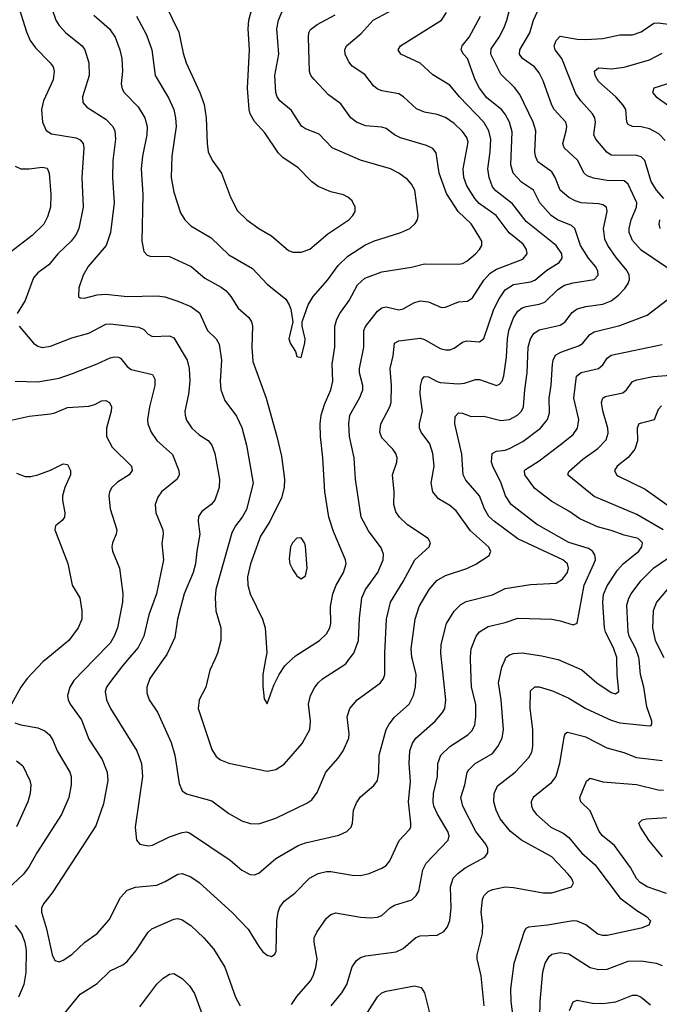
# Model space of a CAD drawing. Header units: inches. Extents: x 501419 to 657765, y 482282 to 547532.
# Tile 172 of 225: x 585425 to 588436, y 528377 to 533013. Entities that reach past the tile are written whole.
import ezdxf

# ---------------------------------------------------------------- set-up
doc = ezdxf.new("R2010")
doc.units = ezdxf.units.IN
doc.header["$MEASUREMENT"] = 0
doc.layers.add('A5582', color=7, linetype='Continuous')
doc.layers.add('A5583', color=7, linetype='Continuous')

msp = doc.modelspace()

# ---------------------------------------------------------------- linework, layer by layer
at = {"layer": 'A5582', "color": 6}
for points, elevation in [([(585547.1, 530000), (585535, 529990), (585459.9, 529910), (585430.9, 529870), (585385.5, 529790)], 3600), ([(585775.2, 530000), (585679.3, 529900.7), (585660.7, 529870), (585649.8, 529830), (585652.3, 529810), (585661.8, 529790), (585715.8, 529715.8), (585750, 529624.5), (585812.9, 529530), (585836.4, 529470), (585840.1, 529430), (585819.7, 529320.3), (585782.8, 529217.2), (585578, 528901.9), (585537.5, 528850), (585528.1, 528830), (585527.1, 528810), (585551.4, 528731.4), (585577.2, 528610), (585590, 528582.5), (585610, 528576), (585630, 528584), (585670, 528611.5), (585730.8, 528670), (585790, 528710.5), (585846, 528774), (585899.9, 528880.1), (585930, 528914.1), (585970, 528927.9), (586070, 528938.1), (586110, 528955), (586170, 528989), (586190, 528992.5), (586230, 528977.3), (586270, 528950.7), (586426.9, 528806.9), (586501.1, 528730), (586550, 528648.5), (586570, 528623.1), (586590, 528607.8), (586610, 528602.3), (586626.7, 528613.3), (586632.6, 528627.4), (586636, 528770), (586640.9, 528810), (586650, 528833.7), (586670, 528862.1), (586719.9, 528900.1), (586788.5, 528970), (586830, 528992.4), (586870, 529001.7), (586890, 529001.8), (586990, 528984.1), (587030, 528983.5), (587070, 528992.8), (587130, 529017.6), (587150, 529030.4), (587167.5, 529052.5), (587211.3, 529148.7), (587260.4, 529199.6), (587265.8, 529210), (587266.7, 529230), (587255.1, 529330), (587265.4, 529425.4), (587258.4, 529510), (587262.1, 529570), (587274.2, 529605.8), (587289.6, 529630.4), (587381.2, 529710), (587415.7, 529750), (587426.3, 529770), (587430.5, 529810), (587410.4, 530000)], 3700), ([(585934.2, 530000), (585908.6, 529970), (585848.1, 529890), (585834.2, 529870), (585827.1, 529850), (585833.9, 529810), (585851.9, 529770), (585976.2, 529570), (585998.5, 529510), (586003.7, 529450), (585969.1, 529210), (585974.3, 529150), (585990.3, 529130.3), (586030, 529123.1), (586050, 529126.5), (586130, 529165.6), (586190, 529186), (586210, 529188), (586224.1, 529184.1), (586415.3, 529055.3), (586470, 529008), (586510, 528987.5), (586530, 528986.4), (586550, 528994.4), (586630, 529063.7), (586736, 529124), (586770, 529137.1), (586927.6, 529172.4), (586964.7, 529190), (586984.6, 529210), (586991.1, 529230), (586996.3, 529290), (587010, 529325.1), (587030, 529353.1), (587092.5, 529407.5), (587109, 529431), (587115.9, 529470), (587116.6, 529550), (587150.1, 529670), (587164, 529696), (587190, 529728.3), (587258.8, 529790), (587278.9, 529830), (587288, 529872), (587290.9, 529930), (587274, 530000)], 3800), ([(586100.5, 530000), (586036.8, 529910), (586023.1, 529870), (586023.6, 529843.6), (586033.9, 529810), (586072.9, 529752.9), (586138.3, 529610), (586154.6, 529550), (586175.6, 529415.6), (586190, 529381.4), (586210, 529368), (586330, 529335.1), (586410, 529275.6), (586470, 529241.3), (586510, 529227.7), (586550, 529225.8), (586630, 529253.8), (586776.9, 529323.1), (586800.8, 529339.2), (586825.3, 529374.7), (586865.6, 529470), (586923.9, 529536.1), (586947.7, 529570), (586974.3, 529630), (586975.8, 529650), (586965.8, 529730), (586978.5, 529770), (587013.5, 529810), (587123.5, 529890), (587137.5, 529910), (587144.4, 529930), (587143.9, 530000)], 3900), ([(586342.9, 530000), (586320.6, 529950), (586301, 529870), (586270.5, 529809.5), (586265.1, 529770), (586330, 529576.6), (586350, 529543.7), (586370, 529527.9), (586410, 529512), (586590, 529473.7), (586630, 529482.9), (586670, 529506.9), (586754.8, 529605.2), (586790.1, 529670), (586793.4, 529710), (586784, 529790), (586794.3, 529830), (586812.8, 529867.2), (586829.4, 529890.6), (586850.3, 529909.7), (586959.6, 529980.4), (586974.9, 530000)], 4000), ([(586582.1, 530000), (586570.1, 529930.1), (586570, 529874), (586575.1, 529815.1), (586590, 529790.7), (586620.7, 529879.3), (586645.9, 529930), (586673.5, 529970), (586704.9, 530000)], 4100), ([(586704.5, 528375.5), (586730, 528413.1), (586793.2, 528486.8), (586806.8, 528510), (586819.6, 528550), (586825.6, 528590), (586811.3, 528670), (586811.6, 528690), (586823.3, 528716.6), (586870, 528781.9), (586890, 528799.1), (586913.3, 528806.7), (587030, 528787.4), (587076.4, 528783.6), (587110, 528786.3), (587130, 528795), (587168.6, 528831.4), (587190, 528844.1), (587270.8, 528869.2), (587291.8, 528888.2), (587303.4, 528910), (587323.2, 529010), (587338.4, 529041.6), (587442.7, 529150), (587446.4, 529170), (587440.5, 529190), (587391.5, 529271.5), (587375.2, 529310), (587370.8, 529330), (587373.2, 529370), (587392.5, 529450), (587392.6, 529510), (587407.2, 529550), (587450.6, 529590), (587535.3, 529644.7), (587554.4, 529665.6), (587567.3, 529692.7), (587572.8, 529730), (587572.4, 529790), (587551.9, 529870), (587547.9, 530000)], 3600), ([(586890.7, 528369.3), (586940.8, 528430), (586965, 528470), (586990, 528553.5), (587010, 528583.1), (587030, 528597.2), (587055.1, 528604.9), (587196.7, 528623.3), (587230, 528638.7), (587290, 528691.1), (587310, 528698.3), (587390, 528702.8), (587421.2, 528718.8), (587438.4, 528741.6), (587450, 528772), (587455.8, 528830), (587452.8, 528930), (587466, 528970), (587487.3, 528992.7), (587521.5, 529018.5), (587615.4, 529070), (587629.2, 529090), (587628.1, 529110), (587618.6, 529130), (587572.9, 529190), (587511.7, 529310), (587501.9, 529350), (587520.9, 529410), (587532, 529468), (587539, 529481), (587569.9, 529510.1), (587650, 529556.8), (587676.4, 529590), (587696.5, 529630), (587702.9, 529670), (587690.9, 529810), (587678.3, 529890), (587695.4, 529964.6), (587709.9, 530000)], 3500), ([(587612.1, 528370), (587598.1, 528510), (587579.1, 528590), (587578.3, 528610), (587603.7, 528710), (587604.8, 528750), (587597.8, 528810), (587603.7, 528870), (587610, 528887.5), (587630, 528907.7), (587650, 528917.3), (587710, 528929.1), (587750, 528927.2), (587890, 528900.9), (587930, 528901.2), (588022.9, 528930), (588032, 528948), (588022.8, 528970), (588007.4, 528990), (587930, 529070.4), (587786.5, 529150), (587734.9, 529190), (587687.3, 529250), (587668.4, 529290), (587656.6, 529330), (587658.3, 529370), (587675, 529405), (587757.7, 529470), (587822, 529538), (587836, 529564), (587840.4, 529590), (587841.4, 529670), (587828.8, 529770), (587830, 529853), (587850, 529871.7), (587870, 529870.8), (587932.9, 529852.9), (588010, 529818.3), (588090, 529768.9), (588210, 529714.8), (588250, 529702.2), (588390, 529688.3), (588397.1, 529690), (588400.8, 529699.2), (588401.6, 529710), (588376.7, 529776.7), (588363.8, 529870), (588347.8, 529930), (588340.8, 530000)], 3400), ([(587958.6, 530000), (587959.7, 529999.7), (588071.2, 529951.2), (588141.8, 529890), (588210, 529844.9), (588230, 529838.6), (588244.9, 529850), (588237.6, 529930), (588236.5, 530000)], 3500), ([(585402.1, 529702.1), (585430, 529692.5), (585510, 529679.1), (585543.9, 529663.9), (585565.7, 529645.7), (585581, 529621), (585601.5, 529570), (585660.3, 529470), (585666.9, 529450), (585667.6, 529410), (585655.6, 529350), (585621.2, 529270), (585505, 529090), (585470, 529025.6), (585442.4, 528990), (585343.7, 528896.3)], 3600), ([(588450, 529523), (588330, 529537.4), (588270, 529560.1), (588190, 529582.6), (588090, 529634.1), (588004.3, 529655.7), (587990.8, 529649.2), (587986, 529634), (587966.1, 529510), (587949.6, 529450), (587923.8, 529416.2), (587842.9, 529350), (587832.9, 529330), (587833.8, 529310), (587842.4, 529290), (587858.4, 529270), (587926.1, 529210), (587982.7, 529182.7), (588010, 529161.8), (588069.3, 529089.3), (588133.7, 529033.7), (588250, 528878.3), (588330, 528818.2), (588375.5, 528790), (588395.3, 528770), (588386, 528750), (588350, 528734.6), (588190, 528700.6), (588170, 528700.4), (588146.8, 528706.8), (588090, 528750.8), (588050, 528768.5), (588030, 528769.5), (587910, 528749.4), (587819.5, 528740.5), (587806.9, 528733.1), (587800.4, 528719.6), (587750.7, 528569.3), (587736.1, 528450), (587736.7, 528390), (587772.9, 528112.9)], 3300), ([(585410, 529523.6), (585439, 529499), (585473.2, 529430), (585477.8, 529410), (585474.6, 529370), (585462.7, 529330), (585410, 529212.6)], 3500), ([(588470, 528898.8), (588378.2, 528930), (588346.2, 528950), (588328.8, 528968.8), (588300.7, 529020.7), (588224.5, 529124.5), (588169.1, 529170), (588152.7, 529190), (588110, 529288.1), (588065.9, 529330), (588061.3, 529350), (588092.7, 529427.3), (588110, 529441.2), (588170, 529424.6), (588328, 529412), (588430, 529386.2), (588455.3, 529384.7)], 3200), ([(588450.9, 529070.9), (588386.3, 529150), (588347.7, 529210), (588340.1, 529230), (588355.2, 529244.8), (588376.3, 529250), (588570, 529263.1)], 3100), ([(585613.6, 528306.4), (585710, 528424), (585790, 528474.9), (585850, 528534.9), (585910, 528562.2), (585930, 528578.1), (585970.8, 528629.2), (586030, 528716.4), (586047.4, 528732.6), (586150, 528778.1), (586170, 528780.2), (586190, 528774), (586230, 528747.8), (586292.1, 528690), (586337.6, 528637.6), (586391.2, 528551.1), (586440.8, 528410), (586462.3, 528370)], 3600), ([(585403, 528750), (585433, 528710), (585449.5, 528670), (585455.6, 528630), (585453.5, 528526.5), (585444.3, 528470), (585419.7, 528410)], 3600), ([(587873.2, 528310), (587874.9, 528390), (587887.1, 528530), (587898.3, 528570), (587917.6, 528602.4), (587930, 528612.3), (587970, 528620.6), (588010, 528613.9), (588109.9, 528550.1), (588150, 528540.1), (588190, 528542.2), (588290, 528580.2), (588350, 528581), (588421.7, 528570), (588450, 528559.2)], 3200), ([(585990, 528364.7), (586070, 528471.1), (586099.9, 528499.9), (586130, 528519.2), (586150, 528521.1), (586190, 528498.7), (586223.7, 528463.7), (586248.1, 528428.1), (586322.7, 528222.7)], 3500), ([(587062, 528338), (587110, 528412.5), (587129.6, 528430.4), (587150, 528439.3), (587282.9, 528462.9), (587315.5, 528455.5), (587330.4, 528430.4), (587355, 528330)], 3400), ([(588012.9, 528347.1), (588030, 528387.9), (588050, 528396.9), (588121.5, 528381.5), (588170, 528381.1), (588231.7, 528388.4), (588310, 528419.4), (588330, 528419.5), (588350, 528410.9), (588394.6, 528374.6)], 3100)]:
    msp.add_lwpolyline(points, dxfattribs=dict(at, elevation=elevation))
at = {"layer": 'A5583', "color": 6}
for points, elevation in [([(585414.4, 533090), (585456.1, 532956.1), (585474.4, 532914.4), (585499.6, 532879.6), (585567.7, 532810), (585581.9, 532790), (585587.2, 532770), (585582.4, 532730), (585536.7, 532630), (585528.2, 532590), (585532.4, 532530), (585550, 532490.4), (585574.9, 532474.9), (585690, 532455.8), (585710, 532447.1), (585723.7, 532430), (585726, 532410), (585717.3, 532270), (585723.4, 532130), (585703.3, 532030), (585690, 532001.6), (585667, 531970), (585604.3, 531910), (585561.6, 531858.4), (585510, 531821.3), (585490, 531797.1), (585450, 531691), (585412.6, 531630)], 3900), ([(586108.5, 533088.5), (586173.7, 532953.8), (586194.4, 532854.4), (586208.2, 532810), (586273.4, 532670), (586292.7, 532612.7), (586302, 532550), (586306.7, 532430), (586312.9, 532390), (586331.4, 532351.4), (586375.2, 532290), (586417.2, 532177.2), (586450, 532112.9), (586493.5, 532070), (586550, 532029), (586610, 531994.3), (586690, 531925.2), (586710, 531918.1), (586750, 531918), (586790, 531932.8), (586876, 532004), (586974.4, 532070), (586992.8, 532090), (587003.5, 532110), (587004.7, 532130), (586990, 532159.9), (586970, 532177.4), (586950, 532187.5), (586890, 532201.7), (586830, 532227.1), (586799, 532250), (586735.5, 532315.5), (586663, 532363), (586643.9, 532383.9), (586579.5, 532479.5), (586530, 532533.4), (586510.4, 532570), (586505.7, 532590), (586497.7, 532690), (586506.9, 532870), (586500.8, 532970), (586503.5, 533010), (586517.9, 533062.1)], 4300), ([(585575.2, 533070), (585594.2, 533010), (585610, 532984.7), (585642.2, 532950), (585718.8, 532890), (585731, 532870), (585750.7, 532810), (585751.3, 532750), (585720.7, 532650), (585722.4, 532622.4), (585740.5, 532600.5), (585830, 532544.7), (585862.7, 532510), (585872.7, 532490), (585875.9, 532450), (585863.7, 532350), (585861.6, 532270), (585870.2, 532150), (585851.8, 532010), (585831.3, 531948.7), (585747.2, 531850), (585723.1, 531810), (585703.9, 531750), (585701, 531710), (585710, 531703.3), (585730, 531701.8), (585790, 531716.6), (585830, 531719.6), (585930, 531709), (586072.3, 531712.3), (586107.4, 531707.4), (586170, 531686.9), (586230, 531661.6), (586271.7, 531631.7), (586309.5, 531550), (586349.3, 531509.3), (586364.4, 531484.4), (586374.6, 531410), (586369.2, 531310), (586371.3, 531270), (586390, 531220.3), (586446, 531146), (586470, 531092), (586492.4, 531010), (586523.6, 530830), (586493.3, 530706.7), (586472.3, 530670), (586440.5, 530630), (586423.7, 530596.3), (586348.9, 530330), (586344.3, 530290), (586348.9, 530230), (586371.1, 530150), (586372.1, 530090), (586356.2, 530030), (586342.9, 530000)], 4000), ([(585975, 533030), (586021.7, 532941.7), (586046.7, 532870), (586062.9, 532750), (586125.4, 532645.4), (586150.2, 532590), (586159.1, 532550), (586160.9, 532510), (586141.5, 532370), (586137.4, 532270), (586150, 532200.8), (586182.6, 532102.6), (586201.9, 532070), (586230, 532041.3), (586326.1, 531986.1), (586410, 531904.9), (586520.7, 531840.7), (586590, 531766.6), (586677, 531697), (586694, 531670), (586700.7, 531650), (586710.7, 531590), (586691.3, 531510), (586697.8, 531490), (586723.5, 531450), (586730, 531426.7), (586750, 531422.7), (586767.9, 531490), (586768, 531510), (586754, 531570), (586755, 531590), (586782.9, 531670), (586806.7, 531710), (586873.4, 531786.6), (586924, 531856), (586970, 531899.8), (587050, 531950.5), (587090, 531969.1), (587218.5, 532010), (587261.4, 532030), (587286.8, 532053.2), (587297, 532070), (587301.4, 532090), (587285.3, 532210), (587270, 532238.6), (587250, 532259.9), (587210, 532289.4), (587170.8, 532310.8), (587030, 532351.9), (586895.3, 532410), (586834.3, 532474.3), (586770, 532498.5), (586750.8, 532510.8), (586704.6, 532584.6), (586650, 532630.2), (586636.7, 532650), (586630.6, 532670), (586625.4, 532750), (586644.4, 532850), (586635.1, 532970), (586643.8, 533010), (586669, 533070)], 4200), ([(586974.9, 530000), (586998.5, 530030), (587020.4, 530090), (587024.5, 530195.5), (587035.9, 530290), (587053.6, 530330), (587110.5, 530410), (587135.8, 530470), (587136.8, 530496.8), (587126.5, 530526.5), (587066.6, 530606.6), (587033.2, 530670), (587006.5, 530850), (586999.4, 530950), (586977.1, 531050), (586973.8, 531110), (586979.5, 531150), (587026.3, 531233.7), (587040, 531270), (587040, 531290), (587024.8, 531350), (587024.8, 531370), (587044.8, 531470), (587045.6, 531550), (587052.5, 531567.5), (587110, 531639.5), (587130, 531656.1), (587150, 531660.5), (587210, 531646.4), (587230, 531650.6), (587279.8, 531680.2), (587310, 531689.4), (587350, 531684), (587410, 531657.7), (587430, 531659.1), (587490, 531684.5), (587532.5, 531687.5), (587556.4, 531703.6), (587610, 531786.2), (587640.4, 531819.6), (587670, 531838.2), (587794.2, 531885.8), (587813.2, 531910), (587810.3, 531930), (587795.6, 531955.6), (587729.7, 532009.7), (587668.2, 532090), (587587.7, 532147.7), (587568.2, 532170), (587530, 532230), (587516.3, 532270), (587513.3, 532310), (587535.4, 532435.4), (587530, 532458.7), (587510, 532485.5), (587470, 532524.5), (587430, 532551.6), (587390, 532566), (587330, 532577.1), (587293.2, 532593.2), (587232.2, 532650), (587210, 532663.4), (587130, 532677.3), (587107.2, 532687.2), (587090, 532701.9), (587050, 532755), (586990, 532793.9), (586973.8, 532813.8), (586957.1, 532850), (586955.3, 532870), (586962.8, 532890), (587032.3, 532947.7), (587089.4, 533010.6), (587207.3, 533072.7)], 4000), ([(587143.9, 530000), (587143.7, 530030), (587152.4, 530190), (587170.4, 530270), (587230, 530367.4), (587285.5, 530470), (587352.2, 530530), (587359.6, 530550), (587348.3, 530570), (587250, 530633.6), (587212.2, 530670), (587195.5, 530695.5), (587185.6, 530730), (587188.4, 530790), (587179.9, 530870), (587200.5, 530930), (587201.7, 530950), (587196.1, 530970), (587181.9, 530990), (587130, 531044.4), (587120.9, 531070), (587125.5, 531110), (587167.3, 531190), (587173.1, 531210), (587175.3, 531290), (587168.8, 531370), (587183.3, 531430), (587188.8, 531490), (587210, 531500.6), (587310, 531512.4), (587330, 531506.4), (587405.1, 531465.1), (587430, 531458), (587450, 531458.5), (587470, 531465.9), (587510, 531494.4), (587530, 531501.1), (587590, 531496.5), (587610, 531511.5), (587657.3, 531650), (587681.5, 531698.5), (587710, 531740), (587750, 531765.9), (587830, 531778.6), (587850, 531786.5), (587906.5, 531833.5), (587964.4, 531870), (587978.9, 531890), (587977.2, 531910), (587950.8, 531950), (587810, 532062.1), (587745.4, 532145.4), (587666.3, 532206.3), (587650, 532226), (587635.3, 532270), (587629, 532310), (587640.3, 532390), (587642.3, 532450), (587632.7, 532490), (587609.4, 532530), (587494.6, 532650), (587450, 532704.6), (587370, 532753.4), (587310, 532808.6), (587219.6, 532850), (587206.3, 532870), (587217.1, 532890), (587410.7, 533010), (587434.2, 533045.8)], 3900), ([(587410.4, 530000), (587407.3, 530030), (587408.6, 530070), (587434.2, 530170), (587470, 530228), (587501.4, 530258.6), (587526.7, 530273.3), (587650, 530304.6), (587710, 530335.2), (587830, 530352.9), (587950, 530360.3), (587981, 530379), (588003.9, 530410), (588008.5, 530430), (588003.4, 530450), (587982.4, 530470), (587770, 530567.9), (587659.6, 530650), (587634.2, 530674.2), (587613, 530710), (587589.1, 530770), (587524.8, 530844.8), (587512.7, 530870), (587506.2, 530966.2), (587473.3, 531110), (587475.4, 531144.6), (587490, 531161.9), (587510, 531160.2), (587550, 531144), (587610, 531146.5), (587690, 531125.3), (587730, 531130.4), (587769.2, 531150.8), (587787, 531170), (587796.1, 531190), (587802.2, 531270), (587814.7, 531350), (587818.5, 531470), (587829.7, 531510), (587844.8, 531535.2), (587870, 531552.3), (587970, 531573.9), (587990.8, 531589.2), (588026.2, 531633.8), (588050, 531650.7), (588090, 531662.4), (588170, 531673.8), (588210, 531689.4), (588244.2, 531715.8), (588273.6, 531746.4), (588288.9, 531770), (588295.6, 531790), (588294.3, 531810), (588284.6, 531830), (588232.9, 531892.9), (588193.3, 531950), (588179.3, 531979.3), (588173, 532030), (588190.9, 532110), (588187, 532130), (588170, 532141), (588150, 532146.1), (588068.1, 532150), (588039.2, 532159.2), (588010, 532175.5), (587970, 532210.7), (587946, 532270), (587930, 532297), (587863.9, 532343.9), (587852.5, 532370), (587850, 532390), (587854.2, 532490), (587842.2, 532530), (587779.8, 532659.8), (587753.7, 532693.7), (587690, 532756.9), (587643.6, 532850), (587644.4, 532875.6), (587681.8, 532930), (587704.9, 532975.1), (587718.8, 533010), (587733.9, 533070)], 3700), ([(588525.6, 531810), (588350, 531928), (588310, 531973.7), (588294.5, 532010), (588293.7, 532030), (588303.5, 532070), (588329.4, 532130), (588330.1, 532150), (588290, 532237.7), (588270, 532253.8), (588190, 532255.6), (588126.5, 532266.5), (588097.2, 532277.2), (588082, 532290), (588051.6, 532351.6), (587988.1, 532410), (587981.8, 532430), (587998.1, 532490), (588000.7, 532510), (587995.2, 532530), (587941.6, 532590), (587929.6, 532609.6), (587890, 532725), (587870, 532762.7), (587848.8, 532790), (587792.2, 532830), (587778.5, 532850), (587779.7, 532870), (587826, 532950), (587844, 533010), (587870, 533067.8)], 3600), ([(585773.2, 533033.2), (585847.7, 532970), (585873.8, 532930), (585896.2, 532870), (585905.4, 532830), (585908.3, 532770), (585903.1, 532710), (585907.1, 532687.1), (585916.6, 532670), (585982.9, 532602.9), (586014.2, 532550), (586024.2, 532510), (586024.1, 532470), (586003.2, 532370), (585996.4, 532310), (586004.3, 532190), (586000.3, 531970), (586010, 531921.7), (586024.6, 531904.6), (586038.7, 531898.7), (586130, 531898), (586232.2, 531850), (586296, 531796), (586373.8, 531753.8), (586396.7, 531736.7), (586418.8, 531710), (586453.8, 531653.8), (586503.3, 531610), (586516.6, 531590), (586521.5, 531570), (586517.2, 531470), (586522.8, 531402.8), (586585.7, 531230), (586635.3, 531050), (586657.8, 530957.8), (586671.4, 530850), (586670, 530810), (586658, 530762), (586601.7, 530650), (586559.2, 530580.8), (586510.7, 530450), (586497.7, 530390), (586499.5, 530350), (586509.7, 530310), (586568.1, 530190), (586580.4, 530150), (586587.7, 530032.3), (586582.1, 530000)], 4100), ([(586704.9, 530000), (586722.9, 530017.1), (586836, 530090), (586870, 530121.6), (586884.8, 530150), (586889, 530170), (586888.4, 530250), (586899.1, 530310), (586915.3, 530350), (586948.6, 530410), (586961.1, 530450), (586958.7, 530470), (586902.9, 530602.9), (586880.1, 530670), (586861.2, 530790), (586851.9, 530950), (586840.4, 531050), (586839.7, 531110), (586844.2, 531150), (586859.2, 531200.8), (586889, 531270), (586899.1, 531310), (586895.5, 531390), (586907.9, 531470), (586908.9, 531570), (586918.1, 531601.9), (586932.4, 531630), (586975.4, 531690), (587015.3, 531764.7), (587050, 531795.1), (587130, 531826.1), (587270, 531847), (587330, 531863), (587490, 531861.4), (587510, 531865.3), (587530, 531876.2), (587570.8, 531910), (587590.2, 531930), (587601.3, 531950), (587600.9, 531970), (587565.1, 532030), (587550, 532051), (587489.8, 532109.8), (587433.7, 532193.7), (587400.1, 532290), (587385.5, 532385.5), (587370, 532406), (587340, 532420), (587217.1, 532457.1), (587190.1, 532470.1), (587150, 532499.7), (587130, 532507.1), (587053.6, 532513.6), (587009.7, 532529.7), (586984.2, 532550), (586936.8, 532616.8), (586879.4, 532659.4), (586810.5, 532730.5), (586795.4, 532750), (586788.9, 532768.9), (586784.2, 532930), (586786.4, 532950), (586794.2, 532965.8), (586824.6, 532990), (586910, 533035.8)], 4100), ([(587274, 530000), (587271.6, 530010), (587268.5, 530050), (587286.2, 530190), (587305.7, 530250), (587352.7, 530330), (587388.3, 530371.6), (587430, 530395.4), (587530, 530428.4), (587571.7, 530448.3), (587635.3, 530490), (587642.7, 530510), (587631.4, 530530), (587546.7, 530606.7), (587480.4, 530700.4), (587450, 530725.6), (587396.2, 530756.2), (587369.8, 530789.8), (587362.3, 530830), (587376, 530910), (587370.2, 530970.2), (587355.6, 531015.6), (587315.6, 531070), (587307.3, 531090), (587307.1, 531110), (587321.5, 531170), (587309.7, 531250), (587311.7, 531288.3), (587320, 531320), (587330, 531332.8), (587349.2, 531330.8), (587390, 531308.6), (587405.1, 531305.1), (587490, 531298.1), (587518.4, 531301.6), (587570, 531319.1), (587590, 531319), (587670, 531290), (587683.9, 531296.1), (587696.1, 531310), (587704.2, 531335.8), (587716.1, 531423.9), (587720.7, 531510), (587728.3, 531550), (587750, 531609.3), (587770, 531640.4), (587790, 531655.2), (587810, 531662.7), (587870, 531672.7), (587897.8, 531682.2), (587958, 531742), (587990, 531763), (588030, 531774.4), (588130, 531789.4), (588148.3, 531810), (588147.4, 531830), (588136.1, 531850), (588102.9, 531890), (588065.2, 531950), (588038, 532030), (588022.9, 532042.9), (587957.1, 532070), (587926.7, 532090), (587873.6, 532150), (587844.2, 532210), (587787.4, 532247.4), (587748.3, 532290), (587736.3, 532330), (587744, 532484), (587730.6, 532530), (587710, 532568.1), (587692.4, 532590), (587624.7, 532644.7), (587590.2, 532690), (587568.4, 532730), (587532.9, 532830), (587513.5, 532850), (587503.1, 532870), (587508.1, 532890), (587541.1, 532930), (587593.6, 533030)], 3800), ([(588457.8, 532170), (588422.5, 532210), (588397.3, 532250), (588367.6, 532350), (588350, 532366.9), (588330, 532373.3), (588210, 532375.5), (588188.3, 532388.3), (588137.1, 532450), (588128.2, 532470), (588135, 532530), (588132.9, 532550), (588121.5, 532570), (588066.5, 532630), (588043.7, 532663.7), (587977.1, 532830), (587946.4, 532870), (587941.6, 532890), (587950, 532915.3), (587970, 532935.2), (588050, 532920.3), (588090, 532919.2), (588170, 532924.6), (588250, 532941.5), (588310, 532941.4), (588350, 532954.9), (588410, 532996.4), (588430, 532998.4), (588490, 532989.6)], 3500), ([(588463.9, 532443.9), (588434.6, 532474.6), (588390, 532498.6), (588350, 532507.4), (588309.4, 532509.4), (588290, 532518.8), (588283.6, 532530), (588278.2, 532590), (588266.2, 532610), (588231.7, 532650), (588150, 532721.9), (588134.6, 532750), (588131.1, 532770), (588150, 532786.3), (588210, 532780.6), (588270, 532788.6), (588390, 532823.1), (588450, 532854.4)], 3400), ([(588490, 532716.1), (588411, 532690), (588405.4, 532674.6), (588404.5, 532670), (588421.3, 532650), (588490, 532601.3)], 3300), ([(585403.5, 532323.5), (585430, 532311.1), (585470, 532309.7), (585530, 532318.5), (585553.4, 532313.4), (585562.9, 532290), (585572, 532190), (585570.4, 532129.6), (585555.8, 532084.2), (585538.6, 532050), (585483.7, 531996.4), (585381.3, 531918.6)], 3800), ([(588439.6, 532030), (588435.5, 532050), (588439.2, 532070)], 3500), ([(587547.9, 530000), (587547.6, 530012.4), (587550.9, 530050), (587574, 530110), (587590.2, 530130), (587630, 530155.1), (587710, 530174.8), (587770, 530195.4), (587930, 530189.7), (587970, 530182.7), (588030, 530163.4), (588050, 530171.5), (588081.8, 530350), (588128.1, 530450), (588134.9, 530470), (588132.6, 530492.6), (588122.2, 530510), (588102.7, 530522.7), (588010, 530551.8), (587857.5, 530637.5), (587739, 530730), (587712.7, 530770), (587691.1, 530830), (587651.7, 530910), (587646.1, 530930), (587649.4, 530970.6), (587670, 530981.4), (587710, 530985.6), (587730, 530993.1), (587793.4, 531026.6), (587876.1, 531090), (587910.1, 531129.9), (587918.7, 531161.3), (587917.4, 531230), (587927.6, 531292.4), (587933.1, 531390), (587935.9, 531410), (587946.8, 531433.2), (587972.5, 531447.5), (588061, 531479), (588076.3, 531490), (588109.1, 531530.9), (588130, 531543.6), (588250, 531572.1), (588378.7, 531621.2), (588520.3, 531730)], 3600), ([(585422, 531570), (585490, 531489), (585510, 531474.7), (585530, 531469.3), (585570, 531475.3), (585670, 531514.8), (585750, 531536.3), (585830, 531578.3), (585850, 531580.8), (585985.1, 531565.1), (586010, 531553.6), (586030, 531532.2), (586050, 531520.9), (586130, 531524.2), (586150, 531514.9), (586213.3, 531410), (586223.1, 531370), (586225.1, 531310), (586219.6, 531250), (586202.6, 531170), (586203.1, 531150), (586210, 531127), (586235.3, 531090), (586270, 531057.7), (586311.5, 531031.5), (586330, 531010), (586343.3, 530970), (586364.9, 530850), (586363.8, 530810), (586343, 530750), (586325.8, 530730), (586282.3, 530697.7), (586267.3, 530672.7), (586265.3, 530650), (586273.4, 530590), (586258.3, 530510), (586253.2, 530450), (586241.7, 530410), (586199.1, 530310), (586167.9, 530190), (586155.6, 530104.4), (586116.9, 530023.1), (586100.5, 530000)], 3900), ([(588236.5, 530000), (588236.3, 530010), (588221.7, 530050), (588182.5, 530130), (588178.4, 530150), (588169.8, 530270), (588173.1, 530306.9), (588190, 530347), (588238.6, 530421.4), (588265.9, 530450), (588340, 530510), (588353.6, 530530), (588357, 530550), (588336.1, 530570), (588270, 530585.2), (588210, 530607.7), (588145.3, 530625.3), (588062.1, 530662), (588010, 530698.9), (587930, 530744.8), (587850, 530805), (587803.6, 530870), (587801.3, 530890), (587805.5, 530894.5), (587870, 530936), (587970, 531011.1), (588030, 531060.1), (588051.1, 531088.9), (588057.3, 531130), (588034, 531230), (588046.1, 531333.9), (588068.4, 531351.6), (588150, 531370.5), (588170, 531387.7), (588190, 531419.7), (588210, 531433.8), (588450, 531482.7)], 3500), ([(585403.9, 531310), (585510, 531307), (585610, 531325.1), (585674, 531346), (585790, 531391.8), (585850, 531420.9), (585870, 531425.8), (585890, 531424.4), (585898.7, 531418.7), (585930, 531379.6), (585950, 531365.2), (586050, 531341.5), (586060.7, 531320.7), (586060.4, 531290), (586035.9, 531190), (586026.4, 531130), (586027.5, 531110), (586043.8, 531070), (586070.8, 531030.8), (586144.7, 530964.7), (586174.3, 530890), (586175.4, 530870), (586166.3, 530850), (586092.9, 530790), (586075.6, 530764.4), (586063.3, 530730), (586065.8, 530690), (586098.6, 530610), (586100.5, 530590), (586093.6, 530546.4), (586102.6, 530470), (586068.6, 530310), (586033.4, 530210), (586009.2, 530110), (585982.8, 530057.2), (585934.2, 530000)], 3800), ([(588455, 530610), (588330, 530683.1), (588130, 530768.2), (588010, 530864.5), (588005.6, 530870), (588010, 530885), (588076.3, 530943.7), (588146.6, 530993.4), (588185.1, 531034.9), (588194.5, 531065.5), (588193.7, 531090), (588170, 531170.4), (588164.3, 531210), (588169.5, 531230.5), (588181, 531239), (588264.5, 531255.5), (588282.3, 531270), (588310, 531308.4), (588330, 531316.9), (588407.7, 531332.3), (588530, 531342.3)], 3400), ([(585370, 531124), (585470, 531145.2), (585570, 531156.7), (585590, 531160.8), (585650, 531186.9), (585750, 531192.6), (585778.8, 531201.2), (585810, 531217.6), (585830, 531218.9), (585847.7, 531210), (585856.7, 531190), (585855.8, 531170), (585832.8, 531090), (585833.7, 531050), (585860.6, 531000.6), (585951.4, 530910), (585954.3, 530890), (585940.1, 530870), (585885.1, 530834.9), (585859.2, 530810), (585848.3, 530790), (585844.2, 530770), (585850.5, 530710), (585881.7, 530610), (585878.6, 530590), (585862.5, 530550), (585859.3, 530530), (585862.1, 530510), (585894.7, 530430), (585910.2, 530310.2), (585909.5, 530270), (585884.6, 530150), (585870.2, 530110), (585850, 530077.5), (585775.2, 530000)], 3700), ([(588446.1, 531193.9), (588430, 531177), (588411.5, 531128.5), (588340.1, 531110), (588332.1, 531090), (588333.3, 531030), (588321, 530990), (588289.3, 530950.7), (588238, 530910), (588225.7, 530890), (588233.9, 530870), (588243.5, 530863.5), (588370, 530802.2), (588499, 530710)], 3300), ([(585410, 530877.6), (585450, 530862.5), (585477.8, 530862.2), (585509.8, 530870.2), (585570, 530891.7), (585630, 530922.2), (585650, 530917.8), (585664, 530890), (585664.7, 530870), (585637.8, 530810), (585626.5, 530770), (585625.8, 530750), (585636.7, 530690), (585635.1, 530670), (585624.6, 530655.4), (585593.8, 530630), (585589.7, 530610), (585652.2, 530452.2), (585672.6, 530350), (585707.6, 530290), (585716.6, 530230), (585716.9, 530190), (585700, 530150), (585656.1, 530090), (585547.1, 530000)], 3600), ([(588340.8, 530000), (588339.8, 530010), (588325.2, 530050), (588294.9, 530110), (588290, 530130), (588283.8, 530256.2), (588291.8, 530288.2), (588303.2, 530310), (588349.6, 530370), (588410, 530431.1), (588503.8, 530496.2)], 3400), ([(588473.5, 530330), (588423.6, 530270), (588407.2, 530230), (588403.9, 530150), (588416.9, 530090), (588457.7, 530010)], 3300), ([(587709.9, 530000), (587713.9, 530010), (587730, 530022.6), (587750, 530028.9), (587790, 530030.9), (587882.7, 530017.3), (587958.6, 530000)], 3500)]:
    msp.add_lwpolyline(points, dxfattribs=dict(at, elevation=elevation))
at = {"layer": 'A5583', "color": 6, "elevation": 4200}
msp.add_lwpolyline([(586750, 530573.7), (586730, 530571.2), (586708.5, 530550), (586699.1, 530530), (586693.5, 530473.5), (586696.6, 530450), (586710, 530421.9), (586730, 530394.3), (586750, 530380.7), (586770, 530394.3), (586777.8, 530430), (586770, 530533.3), (586766.4, 530550)], close=True, dxfattribs=at)

doc.saveas('drawing.dxf')
